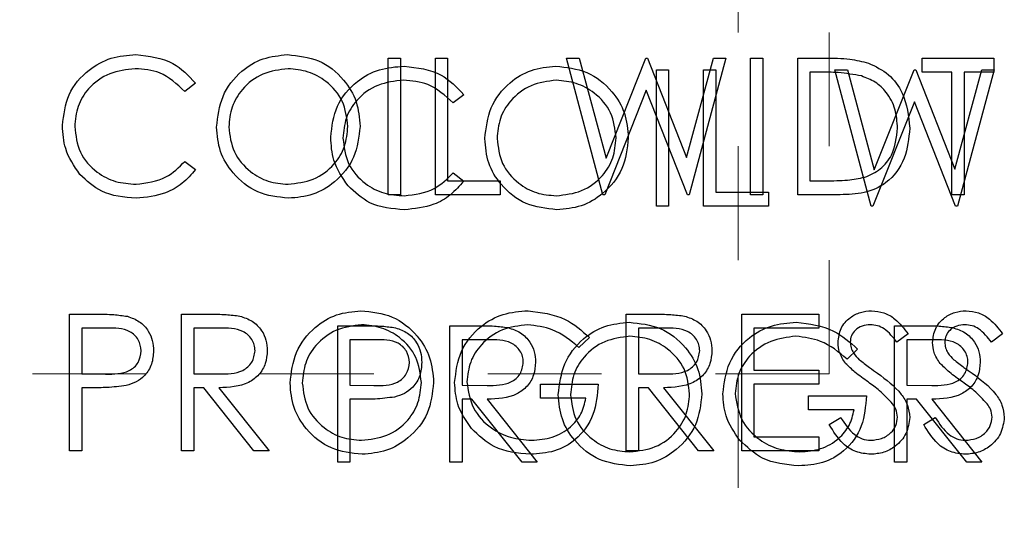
# Model space of a CAD drawing. Header units: inches. Extents: x 1802 to 2468, y -253 to -72.
# Tile 33 of 256: x 1819.399 to 1820.264, y -155.149 to -154.713. Entities that reach past the tile are written whole.
import ezdxf

# ---------------------------------------------------------------- set-up
doc = ezdxf.new("R2010")
doc.units = ezdxf.units.IN
doc.header["$LTSCALE"] = 0.5
doc.header["$MEASUREMENT"] = 0
doc.linetypes.add('HIDDEN', pattern=[0.225, 0.15, -0.075])
doc.layers.add('DSS-M-S', color=53, linetype='Continuous')
doc.layers.add('DST-M-S', color=53, linetype='Continuous')

msp = doc.modelspace()

# ---------------------------------------------------------------- linework, layer by layer
at = {"layer": 'DSS-M-S', "linetype": 'HIDDEN', "lineweight": 18}
for p, q in [((1820.02987, -138.02387), (1820.02987, -155.02387)), ((1820.10987, -155.02387), (1820.10987, -148.52387)), ((1820.10987, -155.02387), (1817.60987, -155.02387)), ((1820.02987, -155.02387), (1820.02987, -155.52387))]:
    msp.add_line(p, q, dxfattribs=at)
at = {"layer": 'DSS-M-S', "linetype": 'Continuous', "lineweight": 25}
for p, q in [((1819.72226, -154.74646), (1819.73303, -154.74646)), ((1819.72226, -154.86646), (1819.72226, -154.74646)), ((1819.73303, -154.74646), (1819.73303, -154.86646)), ((1819.7638, -154.74646), (1819.77457, -154.74646)), ((1819.7638, -154.86646), (1819.7638, -154.74646)), ((1819.77457, -154.74646), (1819.77457, -154.85415)), ((1819.87919, -154.74646), (1819.89032, -154.74646)), ((1819.91111, -154.86646), (1819.87919, -154.74646)), ((1819.89032, -154.74646), (1819.9138, -154.83447)), ((1819.9138, -154.83447), (1819.94873, -154.74646)), ((1819.94873, -154.74646), (1819.95029, -154.74646)), ((1819.95029, -154.74646), (1819.98457, -154.83386)), ((1819.98457, -154.83386), (1820.00818, -154.74646)), ((1820.01919, -154.74646), (1819.98683, -154.86646)), ((1820.00818, -154.74646), (1820.01919, -154.74646)), ((1820.04073, -154.74646), (1820.0515, -154.74646)), ((1820.04073, -154.86646), (1820.04073, -154.74646)), ((1820.0515, -154.74646), (1820.0515, -154.86646)), ((1820.08226, -154.74646), (1820.1065, -154.74646)), ((1820.08226, -154.86646), (1820.08226, -154.74646)), ((1820.1915, -154.74646), (1820.25457, -154.74646)), ((1820.1915, -154.75877), (1820.1915, -154.74646)), ((1820.25457, -154.74646), (1820.25457, -154.75877)), ((1820.10147, -154.75877), (1820.09303, -154.75877)), ((1820.09303, -154.75877), (1820.09303, -154.85415)), ((1820.21765, -154.75877), (1820.1915, -154.75877)), ((1820.21765, -154.86646), (1820.21765, -154.75877)), ((1820.22842, -154.75877), (1820.22842, -154.86646)), ((1820.25457, -154.75877), (1820.22842, -154.75877)), ((1819.55303, -154.76848), (1819.54361, -154.77569)), ((1819.94919, -154.77468), (1819.91265, -154.86646)), ((1819.98529, -154.86646), (1819.94919, -154.77468)), ((1819.54361, -154.83723), (1819.55303, -154.84437)), ((1819.77457, -154.85415), (1819.82073, -154.85415)), ((1819.82073, -154.85415), (1819.82073, -154.86646)), ((1820.09303, -154.85415), (1820.10681, -154.85415)), ((1819.73303, -154.86646), (1819.72226, -154.86646)), ((1819.82073, -154.86646), (1819.7638, -154.86646)), ((1819.91265, -154.86646), (1819.91111, -154.86646)), ((1819.98683, -154.86646), (1819.98529, -154.86646)), ((1820.0515, -154.86646), (1820.04073, -154.86646)), ((1820.11945, -154.86646), (1820.08226, -154.86646)), ((1820.22842, -154.86646), (1820.21765, -154.86646)), ((1819.44226, -154.97146), (1819.4658, -154.97146)), ((1819.44226, -155.09146), (1819.44226, -154.97146)), ((1819.54073, -155.09146), (1819.54073, -154.97146)), ((1819.54073, -154.97146), (1819.56474, -154.97146)), ((1819.9315, -154.97146), (1819.95551, -154.97146)), ((1819.9315, -155.09146), (1819.9315, -154.97146)), ((1820.03303, -155.09146), (1820.03303, -154.97146)), ((1820.03303, -154.97146), (1820.10073, -154.97146)), ((1820.10073, -154.97146), (1820.10073, -154.98377)), ((1819.45303, -154.98377), (1819.45303, -155.02377)), ((1819.47498, -154.98377), (1819.45303, -154.98377)), ((1819.5515, -154.98377), (1819.5515, -155.02377)), ((1819.574, -154.98377), (1819.5515, -154.98377)), ((1819.89919, -154.99194), (1819.88996, -155.00069)), ((1819.94226, -154.98377), (1819.94226, -155.02377)), ((1819.96476, -154.98377), (1819.94226, -154.98377)), ((1820.10073, -154.98377), (1820.0438, -154.98377)), ((1820.0438, -154.98377), (1820.0438, -155.02069)), ((1820.17919, -154.9887), (1820.16945, -154.99608)), ((1820.26226, -154.9887), (1820.25253, -154.99608)), ((1819.45303, -155.02377), (1819.47404, -155.02403)), ((1819.5515, -155.02377), (1819.57347, -155.02394)), ((1819.94226, -155.02377), (1819.96424, -155.02394)), ((1820.0438, -155.02069), (1820.10073, -155.02069)), ((1820.10073, -155.02069), (1820.10073, -155.033)), ((1819.85611, -155.033), (1819.90688, -155.033)), ((1819.85611, -155.04531), (1819.85611, -155.033)), ((1820.10073, -155.033), (1820.0438, -155.033)), ((1820.0438, -155.033), (1820.0438, -155.07915)), ((1819.46162, -155.03608), (1819.45303, -155.03608)), ((1819.45303, -155.03608), (1819.45303, -155.09146)), ((1819.5515, -155.03608), (1819.5515, -155.09146)), ((1819.56025, -155.03608), (1819.5515, -155.03608)), ((1819.60433, -155.09146), (1819.56025, -155.03608)), ((1819.57356, -155.03608), (1819.61765, -155.09146)), ((1819.94226, -155.03608), (1819.94226, -155.09146)), ((1819.95101, -155.03608), (1819.94226, -155.03608)), ((1819.9951, -155.09146), (1819.95101, -155.03608)), ((1819.96433, -155.03608), (1820.00842, -155.09146)), ((1819.89611, -155.04531), (1819.85611, -155.04531)), ((1820.10996, -155.06831), (1820.1201, -155.06223)), ((1820.19303, -155.06831), (1820.20318, -155.06223)), ((1820.0438, -155.07915), (1820.10073, -155.07915)), ((1820.10073, -155.07915), (1820.10073, -155.09146)), ((1819.45303, -155.09146), (1819.44226, -155.09146)), ((1819.5515, -155.09146), (1819.54073, -155.09146)), ((1819.61765, -155.09146), (1819.60433, -155.09146)), ((1819.94226, -155.09146), (1819.9315, -155.09146)), ((1820.00842, -155.09146), (1819.9951, -155.09146)), ((1820.10073, -155.09146), (1820.03303, -155.09146))]:
    msp.add_line(p, q, dxfattribs=at)
for points, knots in [([(1819.43611, -154.80576), (1819.43721, -154.79636), (1819.4394, -154.77754), (1819.45715, -154.75694), (1819.47852, -154.74502), (1819.49329, -154.74393), (1819.50068, -154.74338)], [0, 0, 0, 0, 0.279512, 0.55908, 0.779374, 1, 1, 1, 1]), ([(1819.50068, -154.74338), (1819.5122, -154.74466), (1819.53279, -154.74694), (1819.54684, -154.76189), (1819.55303, -154.76848)], [0, 0, 0, 0, 0.5595165, 1, 1, 1, 1]), ([(1819.5715, -154.80699), (1819.5726, -154.79773), (1819.57482, -154.77922), (1819.59124, -154.75813), (1819.61198, -154.74556), (1819.62653, -154.74411), (1819.6338, -154.74338)], [0, 0, 0, 0, 0.279731, 0.559327, 0.77968, 1, 1, 1, 1]), ([(1819.6338, -154.74338), (1819.64321, -154.74437), (1819.66201, -154.74634), (1819.68303, -154.76337), (1819.6958, -154.78428), (1819.69703, -154.79903), (1819.69765, -154.80641)], [0, 0, 0, 0, 0.279767, 0.559358, 0.779571, 1, 1, 1, 1]), ([(1820.1065, -154.74646), (1820.11371, -154.74647), (1820.12658, -154.74648), (1820.13908, -154.74947), (1820.14457, -154.75079)], [0, 0, 0, 0, 0.560445, 1, 1, 1, 1]), ([(1819.50001, -154.75569), (1819.49234, -154.75657), (1819.47702, -154.75832), (1819.45915, -154.77134), (1819.44852, -154.78847), (1819.44743, -154.80054), (1819.44688, -154.80658)], [0, 0, 0, 0, 0.279856, 0.559519, 0.779686, 1, 1, 1, 1]), ([(1819.54361, -154.77569), (1819.53666, -154.76923), (1819.52422, -154.75765), (1819.50742, -154.75629), (1819.50001, -154.75569)], [0, 0, 0, 0, 0.558427, 1, 1, 1, 1]), ([(1819.63433, -154.75569), (1819.62676, -154.75667), (1819.6116, -154.75864), (1819.59427, -154.77201), (1819.5839, -154.78901), (1819.58281, -154.80096), (1819.58226, -154.80694)], [0, 0, 0, 0, 0.279627, 0.55935, 0.77963, 1, 1, 1, 1]), ([(1819.68688, -154.80639), (1819.68596, -154.79877), (1819.68412, -154.78353), (1819.66951, -154.76701), (1819.65222, -154.75745), (1819.64029, -154.75628), (1819.63433, -154.75569)], [0, 0, 0, 0, 0.279468, 0.55887, 0.779516, 1, 1, 1, 1]), ([(1820.14457, -154.75079), (1820.15068, -154.75375), (1820.1629, -154.75967), (1820.17775, -154.7799), (1820.1796, -154.79733), (1820.18073, -154.80797)], [0, 0, 0, 0, 0.2802641, 0.5607148, 1, 1, 1, 1]), ([(1820.13835, -154.76213), (1820.13152, -154.76093), (1820.11931, -154.75878), (1820.10693, -154.75877), (1820.10147, -154.75877)], [0, 0, 0, 0, 0.559542, 1, 1, 1, 1]), ([(1820.16996, -154.80795), (1820.16957, -154.80233), (1820.16879, -154.79111), (1820.16135, -154.77698), (1820.15074, -154.76687), (1820.14248, -154.76371), (1820.13835, -154.76213)], [0, 0, 0, 0, 0.280178, 0.559765, 0.779797, 1, 1, 1, 1]), ([(1819.45133, -154.84855), (1819.44636, -154.84128), (1819.43748, -154.82828), (1819.43653, -154.81265), (1819.43611, -154.80576)], [0, 0, 0, 0, 0.559029, 1, 1, 1, 1]), ([(1819.44688, -154.80658), (1819.44779, -154.81434), (1819.44962, -154.82987), (1819.46466, -154.8466), (1819.48249, -154.85595), (1819.49466, -154.8568), (1819.50075, -154.85723)], [0, 0, 0, 0, 0.279434, 0.558921, 0.779283, 1, 1, 1, 1]), ([(1819.63476, -154.86954), (1819.62547, -154.86851), (1819.60687, -154.86645), (1819.58618, -154.84949), (1819.57343, -154.82889), (1819.57214, -154.81429), (1819.5715, -154.80699)], [0, 0, 0, 0, 0.279663, 0.559354, 0.779636, 1, 1, 1, 1]), ([(1819.58226, -154.80694), (1819.58318, -154.8145), (1819.58502, -154.82963), (1819.59952, -154.84594), (1819.61652, -154.85577), (1819.62839, -154.85674), (1819.63433, -154.85723)], [0, 0, 0, 0, 0.279416, 0.559077, 0.779478, 1, 1, 1, 1]), ([(1819.63433, -154.85723), (1819.64195, -154.85636), (1819.65719, -154.85462), (1819.67484, -154.84148), (1819.68523, -154.82438), (1819.68633, -154.81239), (1819.68688, -154.80639)], [0, 0, 0, 0, 0.27983, 0.559389, 0.779654, 1, 1, 1, 1]), ([(1819.69765, -154.80641), (1819.69659, -154.81572), (1819.69448, -154.83435), (1819.67739, -154.85499), (1819.6567, -154.86767), (1819.64208, -154.86891), (1819.63476, -154.86954)], [0, 0, 0, 0, 0.27963, 0.559343, 0.779597, 1, 1, 1, 1]), ([(1820.18073, -154.80797), (1820.17985, -154.81698), (1820.1781, -154.83497), (1820.16256, -154.85644), (1820.1407, -154.86582), (1820.12655, -154.86625), (1820.11945, -154.86646)], [0, 0, 0, 0, 0.280124, 0.559248, 0.778837, 1, 1, 1, 1]), ([(1820.14111, -154.8511), (1820.1459, -154.849), (1820.15548, -154.8448), (1820.16757, -154.82964), (1820.16905, -154.81617), (1820.16996, -154.80795)], [0, 0, 0, 0, 0.280536, 0.561015, 1, 1, 1, 1]), ([(1819.50075, -154.85723), (1819.51003, -154.8561), (1819.52664, -154.85407), (1819.53841, -154.84239), (1819.54361, -154.83723)], [0, 0, 0, 0, 0.558772, 1, 1, 1, 1]), ([(1819.55303, -154.84437), (1819.54933, -154.84861), (1819.54193, -154.85708), (1819.52414, -154.86728), (1819.50966, -154.86868), (1819.50082, -154.86954)], [0, 0, 0, 0, 0.28041, 0.560795, 1, 1, 1, 1]), ([(1819.50082, -154.86954), (1819.49021, -154.86864), (1819.47125, -154.86703), (1819.45742, -154.8542), (1819.45133, -154.84855)], [0, 0, 0, 0, 0.559804, 1, 1, 1, 1]), ([(1820.10681, -154.85415), (1820.11327, -154.85417), (1820.12481, -154.8542), (1820.13613, -154.85205), (1820.14111, -154.8511)], [0, 0, 0, 0, 0.560426, 1, 1, 1, 1]), ([(1819.4658, -154.97146), (1819.47093, -154.97144), (1819.48008, -154.97141), (1819.48915, -154.9727), (1819.49313, -154.97326)], [0, 0, 0, 0, 0.560314, 1, 1, 1, 1]), ([(1819.49313, -154.97326), (1819.49678, -154.97458), (1819.50407, -154.97721), (1819.5116, -154.98533), (1819.51558, -154.99455), (1819.51593, -155.00061), (1819.51611, -155.00365)], [0, 0, 0, 0, 0.279705, 0.559381, 0.779509, 1, 1, 1, 1]), ([(1819.56474, -154.97146), (1819.56984, -154.97144), (1819.57894, -154.97141), (1819.58796, -154.97258), (1819.59193, -154.97309)], [0, 0, 0, 0, 0.56024, 1, 1, 1, 1]), ([(1819.59193, -154.97309), (1819.59569, -154.97434), (1819.60322, -154.97684), (1819.61114, -154.98493), (1819.61552, -154.99424), (1819.61591, -155.00045), (1819.61611, -155.00355)], [0, 0, 0, 0, 0.279797, 0.5595, 0.779626, 1, 1, 1, 1]), ([(1819.63611, -155.03199), (1819.63722, -155.02273), (1819.63944, -155.00422), (1819.65586, -154.98313), (1819.67659, -154.97056), (1819.69114, -154.96911), (1819.69842, -154.96838)], [0, 0, 0, 0, 0.279731, 0.5593268, 0.7796805, 1, 1, 1, 1]), ([(1819.69842, -154.96838), (1819.70782, -154.96937), (1819.72662, -154.97134), (1819.74765, -154.98837), (1819.76041, -155.00928), (1819.76165, -155.02403), (1819.76226, -155.03141)], [0, 0, 0, 0, 0.279767, 0.559358, 0.779571, 1, 1, 1, 1]), ([(1819.78073, -155.03141), (1819.78191, -155.02201), (1819.78427, -155.0032), (1819.80154, -154.9821), (1819.82306, -154.97017), (1819.83786, -154.96898), (1819.84527, -154.96838)], [0, 0, 0, 0, 0.27959, 0.559072, 0.779411, 1, 1, 1, 1]), ([(1819.84527, -154.96838), (1819.85669, -154.96981), (1819.87714, -154.97235), (1819.89243, -154.98594), (1819.89919, -154.99194)], [0, 0, 0, 0, 0.558579, 1, 1, 1, 1]), ([(1819.95551, -154.97146), (1819.96061, -154.97144), (1819.96971, -154.97141), (1819.97873, -154.97258), (1819.9827, -154.97309)], [0, 0, 0, 0, 0.56024, 1, 1, 1, 1]), ([(1819.9827, -154.97309), (1819.98646, -154.97434), (1819.99399, -154.97684), (1820.00191, -154.98493), (1820.00628, -154.99424), (1820.00668, -155.00045), (1820.00688, -155.00355)], [0, 0, 0, 0, 0.2797971, 0.5594998, 0.7796265, 1, 1, 1, 1]), ([(1820.11765, -154.99639), (1820.11817, -154.99213), (1820.11921, -154.98361), (1820.12741, -154.97436), (1820.1372, -154.96924), (1820.14388, -154.96867), (1820.14722, -154.96838)], [0, 0, 0, 0, 0.279553, 0.558798, 0.779378, 1, 1, 1, 1]), ([(1820.14722, -154.96838), (1820.15091, -154.96874), (1820.1583, -154.96947), (1820.16987, -154.97653), (1820.17565, -154.98408), (1820.17919, -154.9887)], [0, 0, 0, 0, 0.27975, 0.559501, 1, 1, 1, 1]), ([(1820.20073, -154.99639), (1820.20125, -154.99213), (1820.20229, -154.98361), (1820.21048, -154.97436), (1820.22028, -154.96924), (1820.22696, -154.96867), (1820.23029, -154.96838)], [0, 0, 0, 0, 0.279553, 0.558798, 0.779378, 1, 1, 1, 1]), ([(1820.23029, -154.96838), (1820.23399, -154.96874), (1820.24138, -154.96947), (1820.25294, -154.97653), (1820.25873, -154.98408), (1820.26226, -154.9887)], [0, 0, 0, 0, 0.27975, 0.559501, 1, 1, 1, 1]), ([(1819.69895, -154.98069), (1819.69137, -154.98167), (1819.67622, -154.98364), (1819.65889, -154.99701), (1819.64851, -155.01401), (1819.64742, -155.02596), (1819.64688, -155.03194)], [0, 0, 0, 0, 0.279627, 0.55935, 0.77963, 1, 1, 1, 1]), ([(1819.7515, -155.03139), (1819.75057, -155.02377), (1819.74873, -155.00853), (1819.73413, -154.99201), (1819.71684, -154.98245), (1819.70491, -154.98128), (1819.69895, -154.98069)], [0, 0, 0, 0, 0.279468, 0.55887, 0.779516, 1, 1, 1, 1]), ([(1819.84491, -154.98069), (1819.83732, -154.98162), (1819.82214, -154.98346), (1819.80441, -154.99627), (1819.79352, -155.01302), (1819.79217, -155.02496), (1819.7915, -155.03093)], [0, 0, 0, 0, 0.279847, 0.559555, 0.779847, 1, 1, 1, 1]), ([(1819.88996, -155.00069), (1819.88254, -154.99459), (1819.86928, -154.98369), (1819.85236, -154.98161), (1819.84491, -154.98069)], [0, 0, 0, 0, 0.5598397, 1, 1, 1, 1]), ([(1820.14601, -154.98069), (1820.14358, -154.98088), (1820.13871, -154.98125), (1820.13285, -154.98499), (1820.12901, -154.99013), (1820.12861, -154.99397), (1820.12842, -154.99588)], [0, 0, 0, 0, 0.280274, 0.559931, 0.77992, 1, 1, 1, 1]), ([(1820.16945, -154.99608), (1820.16606, -154.99173), (1820.16133, -154.98567), (1820.15245, -154.98118), (1820.14816, -154.98085), (1820.14601, -154.98069)], [0, 0, 0, 0, 0.559818, 0.779848, 1, 1, 1, 1]), ([(1820.22909, -154.98069), (1820.22666, -154.98088), (1820.22179, -154.98125), (1820.21593, -154.98499), (1820.21208, -154.99013), (1820.21169, -154.99397), (1820.2115, -154.99588)], [0, 0, 0, 0, 0.280274, 0.559931, 0.77992, 1, 1, 1, 1]), ([(1820.25253, -154.99608), (1820.24914, -154.99173), (1820.24441, -154.98567), (1820.23553, -154.98118), (1820.23124, -154.98085), (1820.22909, -154.98069)], [0, 0, 0, 0, 0.5598185, 0.7798479, 1, 1, 1, 1]), ([(1819.50534, -155.0037), (1819.5048, -155.00025), (1819.50398, -154.99507), (1819.49956, -154.98966), (1819.49108, -154.98358), (1819.48213, -154.98369), (1819.47498, -154.98377)], [0, 0, 0, 0, 0.248969, 0.374729, 0.500383, 1, 1, 1, 1]), ([(1819.60534, -155.00353), (1819.60521, -155.00177), (1819.60495, -154.99826), (1819.60257, -154.99346), (1819.59919, -154.9894), (1819.59029, -154.98353), (1819.58123, -154.98366), (1819.574, -154.98377)], [0, 0, 0, 0, 0.125307, 0.250617, 0.375954, 0.501281, 1, 1, 1, 1]), ([(1819.99611, -155.00353), (1819.99598, -155.00177), (1819.99572, -154.99826), (1819.99334, -154.99346), (1819.98996, -154.9894), (1819.98106, -154.98353), (1819.972, -154.98366), (1819.96476, -154.98377)], [0, 0, 0, 0, 0.125307, 0.250617, 0.375954, 0.501281, 1, 1, 1, 1]), ([(1820.12436, -155.01466), (1820.12224, -155.01154), (1820.11846, -155.00598), (1820.1179, -154.99932), (1820.11765, -154.99639)], [0, 0, 0, 0, 0.55984, 1, 1, 1, 1]), ([(1820.12842, -154.99588), (1820.12856, -154.99756), (1820.12884, -155.00091), (1820.13144, -155.00643), (1820.13447, -155.00951), (1820.13633, -155.01139)], [0, 0, 0, 0, 0.279946, 0.559774, 1, 1, 1, 1]), ([(1820.20743, -155.01466), (1820.20532, -155.01154), (1820.20154, -155.00598), (1820.20098, -154.99932), (1820.20073, -154.99639)], [0, 0, 0, 0, 0.55984, 1, 1, 1, 1]), ([(1820.2115, -154.99588), (1820.21164, -154.99756), (1820.21192, -155.00091), (1820.21452, -155.00643), (1820.21755, -155.00951), (1820.2194, -155.01139)], [0, 0, 0, 0, 0.279946, 0.559774, 1, 1, 1, 1]), ([(1819.47404, -155.02403), (1819.48135, -155.02406), (1819.4905, -155.02409), (1819.49936, -155.01809), (1819.50398, -155.01257), (1819.5048, -155.00724), (1819.50534, -155.0037)], [0, 0, 0, 0, 0.499721, 0.62535, 0.751083, 1, 1, 1, 1]), ([(1819.51611, -155.00365), (1819.51583, -155.00761), (1819.51526, -155.01551), (1819.50924, -155.02514), (1819.50107, -155.03135), (1819.49514, -155.03319), (1819.49217, -155.0341)], [0, 0, 0, 0, 0.280099, 0.559324, 0.779458, 1, 1, 1, 1]), ([(1819.57347, -155.02394), (1819.58084, -155.02391), (1819.59006, -155.02388), (1819.59916, -155.01803), (1819.60392, -155.01251), (1819.60478, -155.00711), (1819.60534, -155.00353)], [0, 0, 0, 0, 0.499827, 0.625498, 0.751208, 1, 1, 1, 1]), ([(1819.61611, -155.00355), (1819.6158, -155.00735), (1819.61517, -155.01493), (1819.60923, -155.02501), (1819.59571, -155.0351), (1819.58269, -155.03567), (1819.57356, -155.03608)], [0, 0, 0, 0, 0.1871202, 0.3739789, 0.5609112, 1, 1, 1, 1]), ([(1819.96424, -155.02394), (1819.97161, -155.02391), (1819.98083, -155.02388), (1819.98993, -155.01803), (1819.99469, -155.01251), (1819.99555, -155.00711), (1819.99611, -155.00353)], [0, 0, 0, 0, 0.499827, 0.625498, 0.751208, 1, 1, 1, 1]), ([(1820.00688, -155.00355), (1820.00657, -155.00735), (1820.00594, -155.01493), (1820, -155.02501), (1819.98648, -155.0351), (1819.97346, -155.03567), (1819.96433, -155.03608)], [0, 0, 0, 0, 0.18712, 0.373979, 0.560911, 1, 1, 1, 1]), ([(1820.14402, -155.03098), (1820.14011, -155.02821), (1820.13313, -155.02328), (1820.12703, -155.01729), (1820.12436, -155.01466)], [0, 0, 0, 0, 0.560413, 1, 1, 1, 1]), ([(1820.13633, -155.01139), (1820.13929, -155.01369), (1820.14457, -155.01779), (1820.15005, -155.02164), (1820.15246, -155.02334)], [0, 0, 0, 0, 0.559906, 1, 1, 1, 1]), ([(1820.2271, -155.03098), (1820.22318, -155.02821), (1820.2162, -155.02328), (1820.21011, -155.01729), (1820.20743, -155.01466)], [0, 0, 0, 0, 0.5604127, 1, 1, 1, 1]), ([(1820.2194, -155.01139), (1820.22236, -155.01369), (1820.22765, -155.01779), (1820.23312, -155.02164), (1820.23553, -155.02334)], [0, 0, 0, 0, 0.559906, 1, 1, 1, 1]), ([(1820.15246, -155.02334), (1820.15998, -155.02891), (1820.17046, -155.03667), (1820.17938, -155.05111), (1820.18028, -155.05841), (1820.18073, -155.06206)], [0, 0, 0, 0, 0.560115, 0.780284, 1, 1, 1, 1]), ([(1820.23553, -155.02334), (1820.24306, -155.02891), (1820.25353, -155.03667), (1820.26245, -155.05111), (1820.26335, -155.05841), (1820.2638, -155.06206)], [0, 0, 0, 0, 0.560115, 0.780284, 1, 1, 1, 1]), ([(1819.49217, -155.0341), (1819.48649, -155.03482), (1819.47634, -155.0361), (1819.46612, -155.03608), (1819.46162, -155.03608)], [0, 0, 0, 0, 0.5596942, 1, 1, 1, 1]), ([(1819.69938, -155.09454), (1819.69008, -155.09351), (1819.67148, -155.09145), (1819.6508, -155.07449), (1819.63805, -155.05389), (1819.63676, -155.03929), (1819.63611, -155.03199)], [0, 0, 0, 0, 0.279663, 0.559354, 0.779636, 1, 1, 1, 1]), ([(1819.64688, -155.03194), (1819.6478, -155.0395), (1819.64963, -155.05463), (1819.66414, -155.07094), (1819.68114, -155.08077), (1819.69301, -155.08174), (1819.69895, -155.08223)], [0, 0, 0, 0, 0.279416, 0.559077, 0.779478, 1, 1, 1, 1]), ([(1819.69895, -155.08223), (1819.70657, -155.08136), (1819.7218, -155.07962), (1819.73946, -155.06648), (1819.74984, -155.04938), (1819.75094, -155.03739), (1819.7515, -155.03139)], [0, 0, 0, 0, 0.27983, 0.559389, 0.779654, 1, 1, 1, 1]), ([(1819.76226, -155.03141), (1819.76121, -155.04072), (1819.7591, -155.05935), (1819.74201, -155.07999), (1819.72132, -155.09267), (1819.70669, -155.09391), (1819.69938, -155.09454)], [0, 0, 0, 0, 0.27963, 0.559343, 0.779597, 1, 1, 1, 1]), ([(1819.79544, -155.07184), (1819.7907, -155.06498), (1819.78223, -155.05272), (1819.78119, -155.03793), (1819.78073, -155.03141)], [0, 0, 0, 0, 0.559317, 1, 1, 1, 1]), ([(1819.7915, -155.03093), (1819.79272, -155.03886), (1819.79518, -155.05474), (1819.8111, -155.07151), (1819.82961, -155.08074), (1819.84211, -155.08173), (1819.84837, -155.08223)], [0, 0, 0, 0, 0.279061, 0.558584, 0.779236, 1, 1, 1, 1]), ([(1819.90688, -155.033), (1819.90614, -155.04206), (1819.90467, -155.06014), (1819.88948, -155.08154), (1819.86874, -155.09308), (1819.85454, -155.09405), (1819.84743, -155.09454)], [0, 0, 0, 0, 0.280351, 0.559367, 0.779371, 1, 1, 1, 1]), ([(1820.16565, -155.05011), (1820.16196, -155.04616), (1820.15535, -155.03909), (1820.14748, -155.03346), (1820.14402, -155.03098)], [0, 0, 0, 0, 0.559496, 1, 1, 1, 1]), ([(1820.24873, -155.05011), (1820.24503, -155.04616), (1820.23842, -155.03909), (1820.23056, -155.03346), (1820.2271, -155.03098)], [0, 0, 0, 0, 0.559496, 1, 1, 1, 1]), ([(1819.84837, -155.08223), (1819.85456, -155.08176), (1819.86693, -155.08081), (1819.88214, -155.07188), (1819.89267, -155.05955), (1819.89496, -155.05005), (1819.89611, -155.04531)], [0, 0, 0, 0, 0.280254, 0.559912, 0.779941, 1, 1, 1, 1]), ([(1820.16996, -155.06189), (1820.16966, -155.0595), (1820.16913, -155.05523), (1820.16672, -155.05168), (1820.16565, -155.05011)], [0, 0, 0, 0, 0.55899, 1, 1, 1, 1]), ([(1820.25303, -155.06189), (1820.25274, -155.0595), (1820.25221, -155.05523), (1820.2498, -155.05168), (1820.24873, -155.05011)], [0, 0, 0, 0, 0.55899, 1, 1, 1, 1]), ([(1820.14645, -155.09454), (1820.14201, -155.09409), (1820.13313, -155.0932), (1820.11945, -155.08416), (1820.11356, -155.07432), (1820.10996, -155.06831)], [0, 0, 0, 0, 0.27988, 0.559666, 1, 1, 1, 1]), ([(1820.1201, -155.06223), (1820.12367, -155.06771), (1820.12864, -155.07535), (1820.13881, -155.08143), (1820.1439, -155.08196), (1820.14645, -155.08223)], [0, 0, 0, 0, 0.559321, 0.779782, 1, 1, 1, 1]), ([(1820.14645, -155.08223), (1820.14967, -155.08191), (1820.15612, -155.08126), (1820.164, -155.07641), (1820.16901, -155.0695), (1820.16964, -155.06443), (1820.16996, -155.06189)], [0, 0, 0, 0, 0.280276, 0.560148, 0.780153, 1, 1, 1, 1]), ([(1820.18073, -155.06206), (1820.18006, -155.06697), (1820.17871, -155.0768), (1820.16912, -155.08725), (1820.15804, -155.0936), (1820.15031, -155.09423), (1820.14645, -155.09454)], [0, 0, 0, 0, 0.279183, 0.559085, 0.779446, 1, 1, 1, 1]), ([(1820.22952, -155.09454), (1820.22508, -155.09409), (1820.21621, -155.0932), (1820.20253, -155.08416), (1820.19664, -155.07432), (1820.19303, -155.06831)], [0, 0, 0, 0, 0.27988, 0.559666, 1, 1, 1, 1]), ([(1820.20318, -155.06223), (1820.20674, -155.06771), (1820.21172, -155.07535), (1820.22188, -155.08143), (1820.22698, -155.08196), (1820.22952, -155.08223)], [0, 0, 0, 0, 0.559321, 0.779782, 1, 1, 1, 1]), ([(1820.22952, -155.08223), (1820.23275, -155.08191), (1820.2392, -155.08126), (1820.24708, -155.07641), (1820.25208, -155.0695), (1820.25272, -155.06443), (1820.25303, -155.06189)], [0, 0, 0, 0, 0.280276, 0.560148, 0.780153, 1, 1, 1, 1]), ([(1820.2638, -155.06206), (1820.26313, -155.06697), (1820.26179, -155.0768), (1820.2522, -155.08725), (1820.24111, -155.0936), (1820.23339, -155.09423), (1820.22952, -155.09454)], [0, 0, 0, 0, 0.279183, 0.559085, 0.779446, 1, 1, 1, 1]), ([(1819.84743, -155.09454), (1819.83622, -155.09352), (1819.8162, -155.09169), (1819.80178, -155.07791), (1819.79544, -155.07184)], [0, 0, 0, 0, 0.559617, 1, 1, 1, 1])]:
    msp.add_open_spline(points, degree=3, knots=knots, dxfattribs=at)
at = {"layer": 'DST-M-S', "linetype": 'Continuous', "lineweight": 25}
for p, q in [((1819.95801, -154.75659), (1819.96877, -154.75659)), ((1819.95801, -154.87659), (1819.95801, -154.75659)), ((1819.96877, -154.75659), (1819.96877, -154.87659)), ((1819.99954, -154.75659), (1820.01031, -154.75659)), ((1819.99954, -154.87659), (1819.99954, -154.75659)), ((1820.01031, -154.75659), (1820.01031, -154.86428)), ((1820.11493, -154.75659), (1820.12606, -154.75659)), ((1820.14685, -154.87659), (1820.11493, -154.75659)), ((1820.12606, -154.75659), (1820.14954, -154.8446)), ((1820.14954, -154.8446), (1820.18447, -154.75659)), ((1820.18447, -154.75659), (1820.18603, -154.75659)), ((1820.18603, -154.75659), (1820.22031, -154.844)), ((1820.22031, -154.844), (1820.24392, -154.75659)), ((1820.25493, -154.75659), (1820.22257, -154.87659)), ((1820.24392, -154.75659), (1820.25493, -154.75659)), ((1819.78877, -154.77861), (1819.77935, -154.78582)), ((1820.18493, -154.78481), (1820.14839, -154.87659)), ((1820.22103, -154.87659), (1820.18493, -154.78481)), ((1819.77935, -154.84736), (1819.78877, -154.8545)), ((1820.01031, -154.86428), (1820.05647, -154.86428)), ((1820.05647, -154.86428), (1820.05647, -154.87659)), ((1819.96877, -154.87659), (1819.95801, -154.87659)), ((1820.05647, -154.87659), (1819.99954, -154.87659)), ((1820.14839, -154.87659), (1820.14685, -154.87659)), ((1820.22257, -154.87659), (1820.22103, -154.87659)), ((1819.67801, -154.98159), (1819.70154, -154.98159)), ((1819.67801, -155.10159), (1819.67801, -154.98159)), ((1819.77647, -154.98159), (1819.80048, -154.98159)), ((1819.77647, -155.10159), (1819.77647, -154.98159)), ((1820.16724, -154.98159), (1820.19125, -154.98159)), ((1820.16724, -155.10159), (1820.16724, -154.98159)), ((1819.68877, -154.9939), (1819.68877, -155.0339)), ((1819.71072, -154.9939), (1819.68877, -154.9939)), ((1819.78724, -154.9939), (1819.78724, -155.0339)), ((1819.80974, -154.9939), (1819.78724, -154.9939)), ((1820.20051, -154.9939), (1820.17801, -154.9939)), ((1820.17801, -154.9939), (1820.17801, -155.0339)), ((1820.13493, -155.00207), (1820.1257, -155.01082)), ((1819.68877, -155.0339), (1819.70978, -155.03416)), ((1819.78724, -155.0339), (1819.80921, -155.03407)), ((1820.17801, -155.0339), (1820.19998, -155.03407)), ((1820.09185, -155.04313), (1820.14262, -155.04313)), ((1820.09185, -155.05544), (1820.09185, -155.04313)), ((1819.68877, -155.04621), (1819.68877, -155.10159)), ((1819.69736, -155.04621), (1819.68877, -155.04621)), ((1819.78724, -155.04621), (1819.78724, -155.10159)), ((1819.79599, -155.04621), (1819.78724, -155.04621)), ((1819.84007, -155.10159), (1819.79599, -155.04621)), ((1819.8093, -155.04621), (1819.85339, -155.10159)), ((1820.17801, -155.04621), (1820.17801, -155.10159)), ((1820.18676, -155.04621), (1820.17801, -155.04621)), ((1820.23084, -155.10159), (1820.18676, -155.04621)), ((1820.20007, -155.04621), (1820.24416, -155.10159)), ((1820.13185, -155.05544), (1820.09185, -155.05544)), ((1819.68877, -155.10159), (1819.67801, -155.10159)), ((1819.78724, -155.10159), (1819.77647, -155.10159)), ((1819.85339, -155.10159), (1819.84007, -155.10159)), ((1820.17801, -155.10159), (1820.16724, -155.10159)), ((1820.24416, -155.10159), (1820.23084, -155.10159))]:
    msp.add_line(p, q, dxfattribs=at)
for points, knots in [([(1819.67185, -154.81589), (1819.67295, -154.80649), (1819.67514, -154.78767), (1819.69289, -154.76707), (1819.71426, -154.75516), (1819.72903, -154.75406), (1819.73642, -154.75351)], [0, 0, 0, 0, 0.279512, 0.55908, 0.779374, 1, 1, 1, 1]), ([(1819.73642, -154.75351), (1819.74794, -154.75479), (1819.76853, -154.75707), (1819.78258, -154.77202), (1819.78877, -154.77861)], [0, 0, 0, 0, 0.559517, 1, 1, 1, 1]), ([(1819.80724, -154.81712), (1819.80834, -154.80786), (1819.81056, -154.78935), (1819.82698, -154.76826), (1819.84772, -154.75569), (1819.86227, -154.75424), (1819.86954, -154.75351)], [0, 0, 0, 0, 0.279731, 0.559327, 0.77968, 1, 1, 1, 1]), ([(1819.86954, -154.75351), (1819.87895, -154.7545), (1819.89775, -154.75647), (1819.91878, -154.7735), (1819.93154, -154.79441), (1819.93277, -154.80916), (1819.93339, -154.81654)], [0, 0, 0, 0, 0.279767, 0.559358, 0.779571, 1, 1, 1, 1]), ([(1819.73575, -154.76582), (1819.72808, -154.7667), (1819.71276, -154.76845), (1819.69489, -154.78148), (1819.68426, -154.7986), (1819.68317, -154.81067), (1819.68262, -154.81671)], [0, 0, 0, 0, 0.279856, 0.559519, 0.779686, 1, 1, 1, 1]), ([(1819.77935, -154.78582), (1819.7724, -154.77936), (1819.75996, -154.76778), (1819.74316, -154.76642), (1819.73575, -154.76582)], [0, 0, 0, 0, 0.558427, 1, 1, 1, 1]), ([(1819.87007, -154.76582), (1819.8625, -154.76681), (1819.84734, -154.76877), (1819.83001, -154.78214), (1819.81964, -154.79914), (1819.81855, -154.81109), (1819.81801, -154.81707)], [0, 0, 0, 0, 0.279627, 0.55935, 0.77963, 1, 1, 1, 1]), ([(1819.92262, -154.81652), (1819.9217, -154.8089), (1819.91986, -154.79367), (1819.90525, -154.77714), (1819.88796, -154.76759), (1819.87603, -154.76641), (1819.87007, -154.76582)], [0, 0, 0, 0, 0.279468, 0.55887, 0.779516, 1, 1, 1, 1]), ([(1819.68707, -154.85868), (1819.6821, -154.85141), (1819.67322, -154.83841), (1819.67227, -154.82279), (1819.67185, -154.81589)], [0, 0, 0, 0, 0.559029, 1, 1, 1, 1]), ([(1819.68262, -154.81671), (1819.68354, -154.82447), (1819.68537, -154.84), (1819.7004, -154.85673), (1819.71823, -154.86608), (1819.7304, -154.86693), (1819.73649, -154.86736)], [0, 0, 0, 0, 0.279434, 0.558921, 0.779283, 1, 1, 1, 1]), ([(1819.87051, -154.87967), (1819.86121, -154.87864), (1819.84261, -154.87658), (1819.82192, -154.85962), (1819.80917, -154.83902), (1819.80788, -154.82442), (1819.80724, -154.81712)], [0, 0, 0, 0, 0.2796633, 0.5593539, 0.7796364, 1, 1, 1, 1]), ([(1819.81801, -154.81707), (1819.81892, -154.82463), (1819.82076, -154.83977), (1819.83526, -154.85607), (1819.85226, -154.8659), (1819.86414, -154.86687), (1819.87007, -154.86736)], [0, 0, 0, 0, 0.279416, 0.559077, 0.779478, 1, 1, 1, 1]), ([(1819.87007, -154.86736), (1819.87769, -154.86649), (1819.89293, -154.86476), (1819.91058, -154.85161), (1819.92097, -154.83451), (1819.92207, -154.82252), (1819.92262, -154.81652)], [0, 0, 0, 0, 0.27983, 0.559389, 0.779654, 1, 1, 1, 1]), ([(1819.93339, -154.81654), (1819.93233, -154.82585), (1819.93022, -154.84448), (1819.91313, -154.86512), (1819.89245, -154.8778), (1819.87782, -154.87904), (1819.87051, -154.87967)], [0, 0, 0, 0, 0.27963, 0.559343, 0.779597, 1, 1, 1, 1]), ([(1819.73649, -154.86736), (1819.74577, -154.86623), (1819.76238, -154.8642), (1819.77415, -154.85252), (1819.77935, -154.84736)], [0, 0, 0, 0, 0.558772, 1, 1, 1, 1]), ([(1819.73656, -154.87967), (1819.72595, -154.87877), (1819.70699, -154.87716), (1819.69316, -154.86433), (1819.68707, -154.85868)], [0, 0, 0, 0, 0.559804, 1, 1, 1, 1]), ([(1819.78877, -154.8545), (1819.78507, -154.85874), (1819.77767, -154.86721), (1819.75988, -154.87741), (1819.7454, -154.87881), (1819.73656, -154.87967)], [0, 0, 0, 0, 0.28041, 0.560795, 1, 1, 1, 1]), ([(1819.70154, -154.98159), (1819.70667, -154.98157), (1819.71583, -154.98155), (1819.72489, -154.98283), (1819.72887, -154.98339)], [0, 0, 0, 0, 0.560314, 1, 1, 1, 1]), ([(1819.80048, -154.98159), (1819.80558, -154.98157), (1819.81468, -154.98155), (1819.8237, -154.98271), (1819.82767, -154.98323)], [0, 0, 0, 0, 0.56024, 1, 1, 1, 1]), ([(1819.82767, -154.98323), (1819.83143, -154.98447), (1819.83896, -154.98697), (1819.84688, -154.99506), (1819.85126, -155.00437), (1819.85165, -155.01058), (1819.85185, -155.01368)], [0, 0, 0, 0, 0.279797, 0.5595, 0.779626, 1, 1, 1, 1]), ([(1819.87185, -155.04212), (1819.87296, -155.03286), (1819.87518, -155.01435), (1819.8916, -154.99326), (1819.91233, -154.98069), (1819.92688, -154.97924), (1819.93416, -154.97851)], [0, 0, 0, 0, 0.279731, 0.559327, 0.77968, 1, 1, 1, 1]), ([(1819.93416, -154.97851), (1819.94356, -154.9795), (1819.96236, -154.98147), (1819.98339, -154.9985), (1819.99615, -155.01941), (1819.99739, -155.03416), (1819.99801, -155.04154)], [0, 0, 0, 0, 0.279767, 0.559358, 0.779571, 1, 1, 1, 1]), ([(1820.01647, -155.04154), (1820.01765, -155.03214), (1820.02002, -155.01333), (1820.03728, -154.99223), (1820.0588, -154.9803), (1820.0736, -154.97911), (1820.08101, -154.97851)], [0, 0, 0, 0, 0.27959, 0.559072, 0.779411, 1, 1, 1, 1]), ([(1820.08101, -154.97851), (1820.09243, -154.97994), (1820.11288, -154.98248), (1820.12818, -154.99607), (1820.13493, -155.00207)], [0, 0, 0, 0, 0.558579, 1, 1, 1, 1]), ([(1820.19125, -154.98159), (1820.19635, -154.98157), (1820.20545, -154.98155), (1820.21447, -154.98271), (1820.21844, -154.98323)], [0, 0, 0, 0, 0.5602397, 1, 1, 1, 1]), ([(1820.21844, -154.98323), (1820.2222, -154.98447), (1820.22973, -154.98697), (1820.23765, -154.99506), (1820.24203, -155.00437), (1820.24242, -155.01058), (1820.24262, -155.01368)], [0, 0, 0, 0, 0.279797, 0.5595, 0.779626, 1, 1, 1, 1]), ([(1819.72887, -154.98339), (1819.73252, -154.98471), (1819.73981, -154.98734), (1819.74735, -154.99546), (1819.75132, -155.00468), (1819.75167, -155.01074), (1819.75185, -155.01378)], [0, 0, 0, 0, 0.279705, 0.559381, 0.779509, 1, 1, 1, 1]), ([(1819.93469, -154.99082), (1819.92711, -154.99181), (1819.91196, -154.99377), (1819.89463, -155.00714), (1819.88425, -155.02414), (1819.88317, -155.03609), (1819.88262, -155.04207)], [0, 0, 0, 0, 0.279627, 0.55935, 0.77963, 1, 1, 1, 1]), ([(1819.98724, -155.04152), (1819.98631, -155.0339), (1819.98447, -155.01867), (1819.96987, -155.00214), (1819.95258, -154.99259), (1819.94065, -154.99141), (1819.93469, -154.99082)], [0, 0, 0, 0, 0.279468, 0.55887, 0.779516, 1, 1, 1, 1]), ([(1820.08065, -154.99082), (1820.07306, -154.99175), (1820.05788, -154.99359), (1820.04016, -155.00641), (1820.02926, -155.02315), (1820.02791, -155.03509), (1820.02724, -155.04106)], [0, 0, 0, 0, 0.279847, 0.559555, 0.779847, 1, 1, 1, 1]), ([(1820.1257, -155.01082), (1820.11828, -155.00472), (1820.10503, -154.99382), (1820.0881, -154.99174), (1820.08065, -154.99082)], [0, 0, 0, 0, 0.55984, 1, 1, 1, 1]), ([(1819.74108, -155.01383), (1819.74054, -155.01038), (1819.73972, -155.0052), (1819.7353, -154.99979), (1819.72683, -154.99371), (1819.71787, -154.99382), (1819.71072, -154.9939)], [0, 0, 0, 0, 0.248969, 0.374729, 0.500383, 1, 1, 1, 1]), ([(1819.84108, -155.01366), (1819.84095, -155.0119), (1819.84069, -155.00839), (1819.83831, -155.00359), (1819.83493, -154.99953), (1819.82603, -154.99366), (1819.81697, -154.99379), (1819.80974, -154.9939)], [0, 0, 0, 0, 0.125307, 0.250617, 0.375954, 0.501281, 1, 1, 1, 1]), ([(1820.23185, -155.01366), (1820.23172, -155.0119), (1820.23146, -155.00839), (1820.22908, -155.00359), (1820.2257, -154.99953), (1820.2168, -154.99366), (1820.20774, -154.99379), (1820.20051, -154.9939)], [0, 0, 0, 0, 0.125307, 0.250617, 0.375954, 0.501281, 1, 1, 1, 1]), ([(1819.70978, -155.03416), (1819.7171, -155.03419), (1819.72625, -155.03422), (1819.7351, -155.02822), (1819.73972, -155.0227), (1819.74054, -155.01737), (1819.74108, -155.01383)], [0, 0, 0, 0, 0.499721, 0.62535, 0.751083, 1, 1, 1, 1]), ([(1819.75185, -155.01378), (1819.75157, -155.01774), (1819.751, -155.02564), (1819.74498, -155.03527), (1819.73681, -155.04148), (1819.73088, -155.04332), (1819.72791, -155.04424)], [0, 0, 0, 0, 0.280099, 0.559324, 0.779458, 1, 1, 1, 1]), ([(1819.80921, -155.03407), (1819.81658, -155.03404), (1819.8258, -155.03402), (1819.8349, -155.02816), (1819.83967, -155.02264), (1819.84052, -155.01724), (1819.84108, -155.01366)], [0, 0, 0, 0, 0.499827, 0.625498, 0.751208, 1, 1, 1, 1]), ([(1819.85185, -155.01368), (1819.85154, -155.01748), (1819.85091, -155.02506), (1819.84498, -155.03514), (1819.83145, -155.04523), (1819.81843, -155.0458), (1819.8093, -155.04621)], [0, 0, 0, 0, 0.18712, 0.373979, 0.560911, 1, 1, 1, 1]), ([(1820.19998, -155.03407), (1820.20735, -155.03404), (1820.21657, -155.03402), (1820.22567, -155.02816), (1820.23044, -155.02264), (1820.23129, -155.01724), (1820.23185, -155.01366)], [0, 0, 0, 0, 0.499827, 0.625498, 0.751208, 1, 1, 1, 1]), ([(1820.24262, -155.01368), (1820.24231, -155.01748), (1820.24168, -155.02506), (1820.23574, -155.03514), (1820.22222, -155.04523), (1820.2092, -155.0458), (1820.20007, -155.04621)], [0, 0, 0, 0, 0.18712, 0.373979, 0.560911, 1, 1, 1, 1]), ([(1819.93512, -155.10467), (1819.92582, -155.10364), (1819.90723, -155.10158), (1819.88654, -155.08462), (1819.87379, -155.06402), (1819.8725, -155.04942), (1819.87185, -155.04212)], [0, 0, 0, 0, 0.279663, 0.559354, 0.779636, 1, 1, 1, 1]), ([(1819.88262, -155.04207), (1819.88354, -155.04963), (1819.88538, -155.06477), (1819.89988, -155.08107), (1819.91688, -155.0909), (1819.92875, -155.09187), (1819.93469, -155.09236)], [0, 0, 0, 0, 0.279416, 0.559077, 0.779478, 1, 1, 1, 1]), ([(1819.93469, -155.09236), (1819.94231, -155.09149), (1819.95754, -155.08976), (1819.9752, -155.07661), (1819.98558, -155.05951), (1819.98668, -155.04752), (1819.98724, -155.04152)], [0, 0, 0, 0, 0.27983, 0.559389, 0.779654, 1, 1, 1, 1]), ([(1819.99801, -155.04154), (1819.99695, -155.05085), (1819.99484, -155.06948), (1819.97775, -155.09012), (1819.95706, -155.1028), (1819.94244, -155.10404), (1819.93512, -155.10467)], [0, 0, 0, 0, 0.2796304, 0.5593429, 0.7795972, 1, 1, 1, 1]), ([(1820.03118, -155.08198), (1820.02644, -155.07511), (1820.01797, -155.06285), (1820.01693, -155.04806), (1820.01647, -155.04154)], [0, 0, 0, 0, 0.559317, 1, 1, 1, 1]), ([(1820.02724, -155.04106), (1820.02846, -155.049), (1820.03092, -155.06487), (1820.04685, -155.08164), (1820.06535, -155.09087), (1820.07786, -155.09187), (1820.08411, -155.09236)], [0, 0, 0, 0, 0.279061, 0.558584, 0.779236, 1, 1, 1, 1]), ([(1820.14262, -155.04313), (1820.14188, -155.05219), (1820.14041, -155.07027), (1820.12522, -155.09167), (1820.10448, -155.10321), (1820.09028, -155.10418), (1820.08317, -155.10467)], [0, 0, 0, 0, 0.280351, 0.559367, 0.779371, 1, 1, 1, 1]), ([(1819.72791, -155.04424), (1819.72223, -155.04495), (1819.71208, -155.04623), (1819.70186, -155.04621), (1819.69736, -155.04621)], [0, 0, 0, 0, 0.559694, 1, 1, 1, 1]), ([(1820.08411, -155.09236), (1820.0903, -155.09189), (1820.10267, -155.09094), (1820.11788, -155.08201), (1820.12841, -155.06968), (1820.1307, -155.06019), (1820.13185, -155.05544)], [0, 0, 0, 0, 0.280254, 0.559912, 0.779941, 1, 1, 1, 1]), ([(1820.08317, -155.10467), (1820.07197, -155.10365), (1820.05194, -155.10182), (1820.03753, -155.08804), (1820.03118, -155.08198)], [0, 0, 0, 0, 0.559617, 1, 1, 1, 1])]:
    msp.add_open_spline(points, degree=3, knots=knots, dxfattribs=at)

doc.saveas('drawing.dxf')
